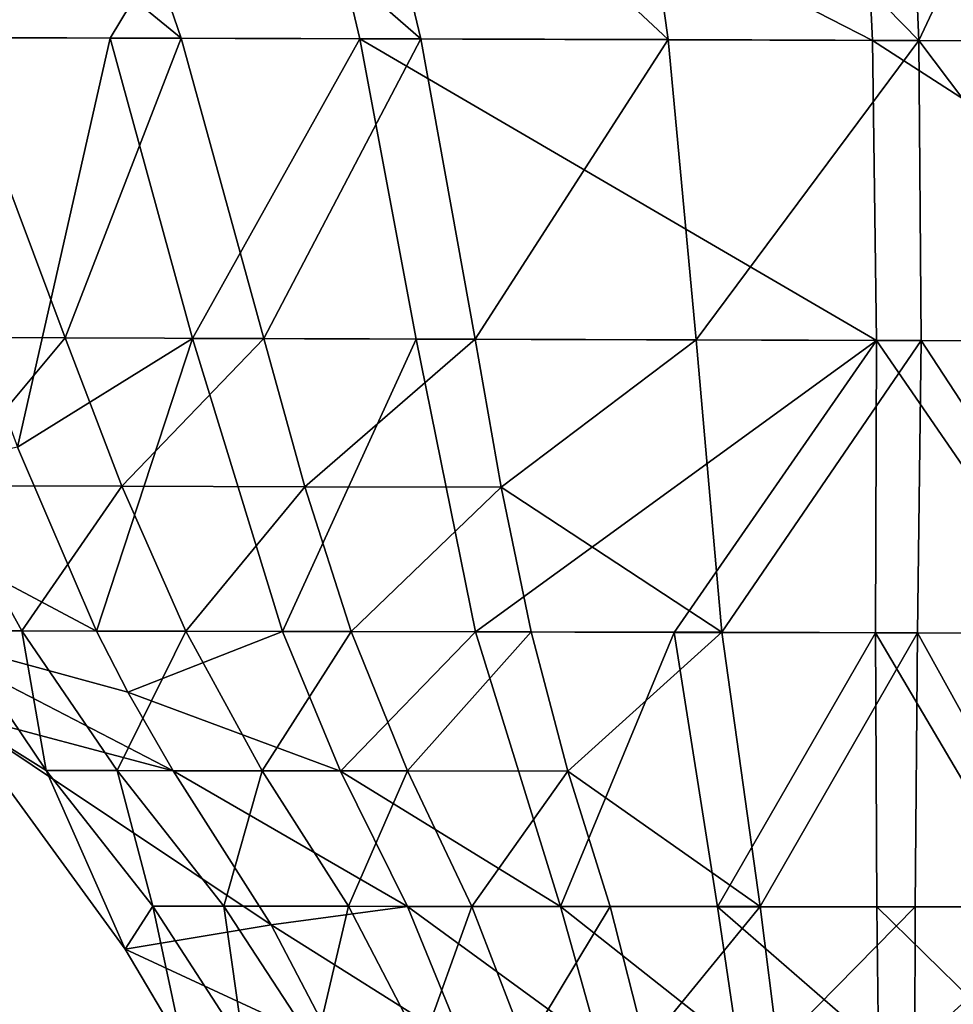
# Model space of a CAD drawing. Header units: millimetres. Extents: x 11 to 151, y -169 to 1060.
# Tile 142 of 148: x 73 to 82, y 1010 to 1019. Entities that reach past the tile are written whole.
import ezdxf

# ---------------------------------------------------------------- set-up
doc = ezdxf.new("R2010")
doc.units = ezdxf.units.MM
doc.header["$LTSCALE"] = 25.4
doc.layers.get('0').update_dxf_attribs({"true_color": 0xff5454})

# ---------------------------------------------------------------- blocks, each defined once
blk = doc.blocks.new('MONO-BIURKOWA-GOLD-7713.STL')
at = {"color": 18, "true_color": 0x000000}
mesh = blk.add_polyface(dxfattribs=at)
corners = [(73.9861, 1204.3463, 8.6806), (71.0935, 1201.3938, 8.7837), (70.9712, 1204.34, 8.5459), (71.2188, 1198.4663, 9.0206)]
mesh.append_faces([[corners[k] for k in face] for face in [(0, 1, 2), (1, 0, 3)]], dxfattribs={"vtx0": -1, "color": 18})
mesh = blk.add_polyface(dxfattribs=at)
corners = [(73.9861, 1204.3463, 8.6806), (73.4431, 1195.5145, 9.4066), (71.2188, 1198.4663, 9.0206), (73.6717, 1198.4585, 9.1686)]
mesh.append_faces([[corners[k] for k in face] for face in [(0, 1, 2), (1, 0, 3)]], dxfattribs={"vtx0": -1, "color": 18})
mesh = blk.add_polyface(dxfattribs=at)
corners = [(63.9905, 1198.4883, 9.4075), (60.4286, 1201.3989, 9.2405), (62.9894, 1201.3978, 8.9828)]
mesh.append_faces([[corners[k] for k in face] for face in [(0, 1, 2)]], dxfattribs={"color": 18})
mesh = blk.add_polyface(dxfattribs=at)
corners = [(63.9905, 1198.4883, 9.4075), (61.7474, 1198.4938, 9.7908), (60.4286, 1201.3989, 9.2405)]
mesh.append_faces([[corners[k] for k in face] for face in [(0, 1, 2)]], dxfattribs={"color": 18})
mesh = blk.add_polyface(dxfattribs=at)
corners = [(65.0482, 1201.3956, 20.539), (60.5873, 1199.2885, 19.7336), (60.9134, 1198.4919, 19.6274)]
mesh.append_faces([[corners[k] for k in face] for face in [(0, 1, 2)]], dxfattribs={"color": 18})
mesh = blk.add_polyface(dxfattribs=at)
corners = [(65.0482, 1201.3956, 20.539), (60.9134, 1198.4919, 19.6274), (63.2923, 1198.4866, 19.9694)]
mesh.append_faces([[corners[k] for k in face] for face in [(0, 1, 2)]], dxfattribs={"color": 18})
mesh = blk.add_polyface(dxfattribs=at)
corners = [(66.3375, 1198.4816, 9.1351), (63.9905, 1198.4883, 9.4075), (62.9894, 1201.3978, 8.9828)]
mesh.append_faces([[corners[k] for k in face] for face in [(0, 1, 2)]], dxfattribs={"color": 18})
mesh = blk.add_polyface(dxfattribs=at)
corners = [(66.3375, 1198.4816, 9.1351), (62.9894, 1201.3978, 8.9828), (65.6383, 1201.3966, 8.8086)]
mesh.append_faces([[corners[k] for k in face] for face in [(0, 1, 2)]], dxfattribs={"color": 18})
mesh = blk.add_polyface(dxfattribs=at)
corners = [(65.7407, 1198.4802, 20.2453), (65.0482, 1201.3956, 20.539), (63.2923, 1198.4866, 19.9694)]
mesh.append_faces([[corners[k] for k in face] for face in [(0, 1, 2)]], dxfattribs={"color": 18})
mesh = blk.add_polyface(dxfattribs=at)
corners = [(70.7637, 1198.4659, 20.5922), (70.6234, 1201.3929, 20.8605), (65.0482, 1201.3956, 20.539)]
mesh.append_faces([[corners[k] for k in face] for face in [(0, 1, 2)]], dxfattribs={"color": 18})
mesh = blk.add_polyface(dxfattribs=at)
corners = [(70.7637, 1198.4659, 20.5922), (65.0482, 1201.3956, 20.539), (65.7407, 1198.4802, 20.2453)]
mesh.append_faces([[corners[k] for k in face] for face in [(0, 1, 2)]], dxfattribs={"color": 18})
mesh = blk.add_polyface(dxfattribs=at)
corners = [(68.7613, 1198.4741, 9.005), (66.3375, 1198.4816, 9.1351), (65.6383, 1201.3966, 8.8086)]
mesh.append_faces([[corners[k] for k in face] for face in [(0, 1, 2)]], dxfattribs={"color": 18})
mesh = blk.add_polyface(dxfattribs=at)
corners = [(68.7613, 1198.4741, 9.005), (65.6383, 1201.3966, 8.8086), (68.3516, 1201.3953, 8.7415)]
mesh.append_faces([[corners[k] for k in face] for face in [(0, 1, 2)]], dxfattribs={"color": 18})
mesh = blk.add_polyface(dxfattribs=at)
corners = [(71.2188, 1198.4663, 9.0206), (68.3516, 1201.3953, 8.7415), (71.0935, 1201.3938, 8.7837)]
mesh.append_faces([[corners[k] for k in face] for face in [(0, 1, 2)]], dxfattribs={"color": 18})
mesh = blk.add_polyface(dxfattribs=at)
corners = [(71.2188, 1198.4663, 9.0206), (68.7613, 1198.4741, 9.005), (68.3516, 1201.3953, 8.7415)]
mesh.append_faces([[corners[k] for k in face] for face in [(0, 1, 2)]], dxfattribs={"color": 18})
mesh = blk.add_polyface(dxfattribs=at)
corners = [(75.8109, 1198.4517, 20.6556), (70.6234, 1201.3929, 20.8605), (70.7637, 1198.4659, 20.5922)]
mesh.append_faces([[corners[k] for k in face] for face in [(0, 1, 2)]], dxfattribs={"color": 18})
mesh = blk.add_polyface(dxfattribs=at)
corners = [(76.2186, 1201.3903, 20.9695), (70.6234, 1201.3929, 20.8605), (75.8109, 1198.4517, 20.6556)]
mesh.append_faces([[corners[k] for k in face] for face in [(0, 1, 2)]], dxfattribs={"color": 18})
mesh = blk.add_polyface(dxfattribs=at)
corners = [(63.2923, 1198.4866, 19.9694), (60.9134, 1198.4919, 19.6274), (62.3855, 1194.4768, 19.0929)]
mesh.append_faces([[corners[k] for k in face] for face in [(0, 1, 2)]], dxfattribs={"color": 18})
mesh = blk.add_polyface(dxfattribs=at)
corners = [(61.7474, 1198.4938, 9.7908), (62.8533, 1195.5503, 10.3319), (60.9368, 1195.5551, 12.2686)]
mesh.append_faces([[corners[k] for k in face] for face in [(0, 1, 2)]], dxfattribs={"color": 18})
mesh = blk.add_polyface(dxfattribs=at)
corners = [(63.9905, 1198.4883, 9.4075), (62.8533, 1195.5503, 10.3319), (61.7474, 1198.4938, 9.7908)]
mesh.append_faces([[corners[k] for k in face] for face in [(0, 1, 2)]], dxfattribs={"color": 18})
mesh = blk.add_polyface(dxfattribs=at)
corners = [(64.102, 1195.543, 19.6343), (63.2923, 1198.4866, 19.9694), (62.3855, 1194.4768, 19.0929)]
mesh.append_faces([[corners[k] for k in face] for face in [(0, 1, 2)]], dxfattribs={"color": 18})
mesh = blk.add_polyface(dxfattribs=at)
corners = [(64.7992, 1195.5447, 9.8232), (62.8533, 1195.5503, 10.3319), (63.9905, 1198.4883, 9.4075)]
mesh.append_faces([[corners[k] for k in face] for face in [(0, 1, 2)]], dxfattribs={"color": 18})
mesh = blk.add_polyface(dxfattribs=at)
corners = [(65.7407, 1198.4802, 20.2453), (63.2923, 1198.4866, 19.9694), (64.102, 1195.543, 19.6343)]
mesh.append_faces([[corners[k] for k in face] for face in [(0, 1, 2)]], dxfattribs={"color": 18})
mesh = blk.add_polyface(dxfattribs=at)
corners = [(66.3375, 1198.4816, 9.1351), (64.7992, 1195.5447, 9.8232), (63.9905, 1198.4883, 9.4075)]
mesh.append_faces([[corners[k] for k in face] for face in [(0, 1, 2)]], dxfattribs={"color": 18})
mesh = blk.add_polyface(dxfattribs=at)
corners = [(66.2911, 1195.5365, 19.95), (65.7407, 1198.4802, 20.2453), (64.102, 1195.543, 19.6343)]
mesh.append_faces([[corners[k] for k in face] for face in [(0, 1, 2)]], dxfattribs={"color": 18})
mesh = blk.add_polyface(dxfattribs=at)
corners = [(66.871, 1195.5378, 9.453), (64.7992, 1195.5447, 9.8232), (66.3375, 1198.4816, 9.1351)]
mesh.append_faces([[corners[k] for k in face] for face in [(0, 1, 2)]], dxfattribs={"color": 18})
mesh = blk.add_polyface(dxfattribs=at)
corners = [(70.8053, 1195.5221, 20.3239), (70.7637, 1198.4659, 20.5922), (65.7407, 1198.4802, 20.2453)]
mesh.append_faces([[corners[k] for k in face] for face in [(0, 1, 2)]], dxfattribs={"color": 18})
mesh = blk.add_polyface(dxfattribs=at)
corners = [(70.8053, 1195.5221, 20.3239), (65.7407, 1198.4802, 20.2453), (66.2911, 1195.5365, 19.95)]
mesh.append_faces([[corners[k] for k in face] for face in [(0, 1, 2)]], dxfattribs={"color": 18})
mesh = blk.add_polyface(dxfattribs=at)
corners = [(68.7613, 1198.4741, 9.005), (66.871, 1195.5378, 9.453), (66.3375, 1198.4816, 9.1351)]
mesh.append_faces([[corners[k] for k in face] for face in [(0, 1, 2)]], dxfattribs={"color": 18})
mesh = blk.add_polyface(dxfattribs=at)
corners = [(69.0362, 1195.5304, 9.2609), (66.871, 1195.5378, 9.453), (68.7613, 1198.4741, 9.005)]
mesh.append_faces([[corners[k] for k in face] for face in [(0, 1, 2)]], dxfattribs={"color": 18})
mesh = blk.add_polyface(dxfattribs=at)
corners = [(71.2188, 1198.4663, 9.0206), (69.0362, 1195.5304, 9.2609), (68.7613, 1198.4741, 9.005)]
mesh.append_faces([[corners[k] for k in face] for face in [(0, 1, 2)]], dxfattribs={"color": 18})
mesh = blk.add_polyface(dxfattribs=at)
corners = [(71.2424, 1195.5225, 9.2509), (69.0362, 1195.5304, 9.2609), (71.2188, 1198.4663, 9.0206)]
mesh.append_faces([[corners[k] for k in face] for face in [(0, 1, 2)]], dxfattribs={"color": 18})
mesh = blk.add_polyface(dxfattribs=at)
corners = [(75.3478, 1195.5076, 20.3429), (70.7637, 1198.4659, 20.5922), (70.8053, 1195.5221, 20.3239)]
mesh.append_faces([[corners[k] for k in face] for face in [(0, 1, 2)]], dxfattribs={"color": 18})
mesh = blk.add_polyface(dxfattribs=at)
corners = [(75.8109, 1198.4517, 20.6556), (70.7637, 1198.4659, 20.5922), (75.3478, 1195.5076, 20.3429)]
mesh.append_faces([[corners[k] for k in face] for face in [(0, 1, 2)]], dxfattribs={"color": 18})
mesh = blk.add_polyface(dxfattribs=at)
corners = [(73.4431, 1195.5145, 9.4066), (71.2424, 1195.5225, 9.2509), (71.2188, 1198.4663, 9.0206)]
mesh.append_faces([[corners[k] for k in face] for face in [(0, 1, 2)]], dxfattribs={"color": 18})
mesh = blk.add_polyface(dxfattribs=at)
corners = [(60.9368, 1195.5551, 12.2686), (62.8533, 1195.5503, 10.3319), (61.6398, 1194.0988, 12.4437)]
mesh.append_faces([[corners[k] for k in face] for face in [(0, 1, 2)]], dxfattribs={"color": 18})
mesh = blk.add_polyface(dxfattribs=at)
corners = [(62.8533, 1195.5503, 10.3319), (63.4095, 1194.095, 10.601), (61.6398, 1194.0988, 12.4437)]
mesh.append_faces([[corners[k] for k in face] for face in [(0, 1, 2)]], dxfattribs={"color": 18})
mesh = blk.add_polyface(dxfattribs=at)
corners = [(64.102, 1195.543, 19.6343), (62.3855, 1194.4768, 19.0929), (63.1609, 1192.6727, 18.8524)]
mesh.append_faces([[corners[k] for k in face] for face in [(0, 1, 2)]], dxfattribs={"color": 18})
mesh = blk.add_polyface(dxfattribs=at)
corners = [(64.7992, 1195.5447, 9.8232), (63.4095, 1194.095, 10.601), (62.8533, 1195.5503, 10.3319)]
mesh.append_faces([[corners[k] for k in face] for face in [(0, 1, 2)]], dxfattribs={"color": 18})
mesh = blk.add_polyface(dxfattribs=at)
corners = [(64.9822, 1192.6697, 19.308), (64.102, 1195.543, 19.6343), (63.1609, 1192.6727, 18.8524)]
mesh.append_faces([[corners[k] for k in face] for face in [(0, 1, 2)]], dxfattribs={"color": 18})
mesh = blk.add_polyface(dxfattribs=at)
corners = [(65.1999, 1194.0905, 10.0289), (63.4095, 1194.095, 10.601), (64.7992, 1195.5447, 9.8232)]
mesh.append_faces([[corners[k] for k in face] for face in [(0, 1, 2)]], dxfattribs={"color": 18})
mesh = blk.add_polyface(dxfattribs=at)
corners = [(66.2911, 1195.5365, 19.95), (64.102, 1195.543, 19.6343), (64.9822, 1192.6697, 19.308)]
mesh.append_faces([[corners[k] for k in face] for face in [(0, 1, 2)]], dxfattribs={"color": 18})
mesh = blk.add_polyface(dxfattribs=at)
corners = [(66.871, 1195.5378, 9.453), (65.1999, 1194.0905, 10.0289), (64.7992, 1195.5447, 9.8232)]
mesh.append_faces([[corners[k] for k in face] for face in [(0, 1, 2)]], dxfattribs={"color": 18})
mesh = blk.add_polyface(dxfattribs=at)
corners = [(66.8753, 1192.6661, 19.663), (66.2911, 1195.5365, 19.95), (64.9822, 1192.6697, 19.308)]
mesh.append_faces([[corners[k] for k in face] for face in [(0, 1, 2)]], dxfattribs={"color": 18})
mesh = blk.add_polyface(dxfattribs=at)
corners = [(67.1266, 1194.0851, 9.6094), (65.1999, 1194.0905, 10.0289), (66.871, 1195.5378, 9.453)]
mesh.append_faces([[corners[k] for k in face] for face in [(0, 1, 2)]], dxfattribs={"color": 18})
mesh = blk.add_polyface(dxfattribs=at)
corners = [(70.8053, 1195.5221, 20.3239), (66.2911, 1195.5365, 19.95), (66.8753, 1192.6661, 19.663)]
mesh.append_faces([[corners[k] for k in face] for face in [(0, 1, 2)]], dxfattribs={"color": 18})
mesh = blk.add_polyface(dxfattribs=at)
corners = [(69.0362, 1195.5304, 9.2609), (67.1266, 1194.0851, 9.6094), (66.871, 1195.5378, 9.453)]
mesh.append_faces([[corners[k] for k in face] for face in [(0, 1, 2)]], dxfattribs={"color": 18})
mesh = blk.add_polyface(dxfattribs=at)
corners = [(70.8053, 1195.5221, 20.3239), (66.8753, 1192.6661, 19.663), (68.8202, 1192.6622, 19.915)]
mesh.append_faces([[corners[k] for k in face] for face in [(0, 1, 2)]], dxfattribs={"color": 18})
mesh = blk.add_polyface(dxfattribs=at)
corners = [(69.2888, 1192.6631, 9.509), (67.1266, 1194.0851, 9.6094), (69.0362, 1195.5304, 9.2609)]
mesh.append_faces([[corners[k] for k in face] for face in [(0, 1, 2)]], dxfattribs={"color": 18})
mesh = blk.add_polyface(dxfattribs=at)
corners = [(70.8053, 1195.5221, 20.3239), (68.8202, 1192.6622, 19.915), (70.795, 1192.6582, 20.0616)]
mesh.append_faces([[corners[k] for k in face] for face in [(0, 1, 2)]], dxfattribs={"color": 18})
mesh = blk.add_polyface(dxfattribs=at)
corners = [(71.2424, 1195.5225, 9.2509), (69.2888, 1192.6631, 9.509), (69.0362, 1195.5304, 9.2609)]
mesh.append_faces([[corners[k] for k in face] for face in [(0, 1, 2)]], dxfattribs={"color": 18})
mesh = blk.add_polyface(dxfattribs=at)
corners = [(71.2424, 1195.5225, 9.2509), (71.2066, 1192.6587, 9.4721), (69.2888, 1192.6631, 9.509)]
mesh.append_faces([[corners[k] for k in face] for face in [(0, 1, 2)]], dxfattribs={"color": 18})
mesh = blk.add_polyface(dxfattribs=at)
corners = [(72.7778, 1192.6541, 20.1009), (70.8053, 1195.5221, 20.3239), (70.795, 1192.6582, 20.0616)]
mesh.append_faces([[corners[k] for k in face] for face in [(0, 1, 2)]], dxfattribs={"color": 18})
mesh = blk.add_polyface(dxfattribs=at)
corners = [(75.3478, 1195.5076, 20.3429), (70.8053, 1195.5221, 20.3239), (72.7778, 1192.6541, 20.1009)]
mesh.append_faces([[corners[k] for k in face] for face in [(0, 1, 2)]], dxfattribs={"color": 18})
mesh = blk.add_polyface(dxfattribs=at)
corners = [(73.118, 1192.6543, 9.6345), (71.2066, 1192.6587, 9.4721), (71.2424, 1195.5225, 9.2509)]
mesh.append_faces([[corners[k] for k in face] for face in [(0, 1, 2)]], dxfattribs={"color": 18})
mesh = blk.add_polyface(dxfattribs=at)
corners = [(73.4431, 1195.5145, 9.4066), (73.118, 1192.6543, 9.6345), (71.2424, 1195.5225, 9.2509)]
mesh.append_faces([[corners[k] for k in face] for face in [(0, 1, 2)]], dxfattribs={"color": 18})
mesh = blk.add_polyface(dxfattribs=at)
corners = [(63.1609, 1192.6727, 18.8524), (62.3855, 1194.4768, 19.0929), (60.5374, 1194.0701, 17.425)]
mesh.append_faces([[corners[k] for k in face] for face in [(0, 1, 2)]], dxfattribs={"color": 18})
mesh = blk.add_polyface(dxfattribs=at)
corners = [(63.1609, 1192.6727, 18.8524), (60.5374, 1194.0701, 17.425), (61.2606, 1192.6758, 17.371)]
mesh.append_faces([[corners[k] for k in face] for face in [(0, 1, 2)]], dxfattribs={"color": 18})
mesh = blk.add_polyface(dxfattribs=at)
corners = [(61.6398, 1194.0988, 12.4437), (62.4285, 1192.6766, 12.6209), (61.743, 1192.6772, 14.9268)]
mesh.append_faces([[corners[k] for k in face] for face in [(0, 1, 2)]], dxfattribs={"color": 18})
mesh = blk.add_polyface(dxfattribs=at)
corners = [(61.6398, 1194.0988, 12.4437), (63.4095, 1194.095, 10.601), (62.4285, 1192.6766, 12.6209)]
mesh.append_faces([[corners[k] for k in face] for face in [(0, 1, 2)]], dxfattribs={"color": 18})
mesh = blk.add_polyface(dxfattribs=at)
corners = [(63.4095, 1194.095, 10.601), (64.0361, 1192.674, 10.871), (62.4285, 1192.6766, 12.6209)]
mesh.append_faces([[corners[k] for k in face] for face in [(0, 1, 2)]], dxfattribs={"color": 18})
mesh = blk.add_polyface(dxfattribs=at)
corners = [(65.1999, 1194.0905, 10.0289), (64.0361, 1192.674, 10.871), (63.4095, 1194.095, 10.601)]
mesh.append_faces([[corners[k] for k in face] for face in [(0, 1, 2)]], dxfattribs={"color": 18})
mesh = blk.add_polyface(dxfattribs=at)
corners = [(65.655, 1192.6709, 10.2346), (64.0361, 1192.674, 10.871), (65.1999, 1194.0905, 10.0289)]
mesh.append_faces([[corners[k] for k in face] for face in [(0, 1, 2)]], dxfattribs={"color": 18})
mesh = blk.add_polyface(dxfattribs=at)
corners = [(67.1266, 1194.0851, 9.6094), (65.655, 1192.6709, 10.2346), (65.1999, 1194.0905, 10.0289)]
mesh.append_faces([[corners[k] for k in face] for face in [(0, 1, 2)]], dxfattribs={"color": 18})
mesh = blk.add_polyface(dxfattribs=at)
corners = [(67.4181, 1192.6672, 9.7648), (65.655, 1192.6709, 10.2346), (67.1266, 1194.0851, 9.6094)]
mesh.append_faces([[corners[k] for k in face] for face in [(0, 1, 2)]], dxfattribs={"color": 18})
mesh = blk.add_polyface(dxfattribs=at)
corners = [(69.2888, 1192.6631, 9.509), (67.4181, 1192.6672, 9.7648), (67.1266, 1194.0851, 9.6094)]
mesh.append_faces([[corners[k] for k in face] for face in [(0, 1, 2)]], dxfattribs={"color": 18})
mesh = blk.add_polyface(dxfattribs=at)
corners = [(63.9099, 1191.304, 18.6693), (61.2606, 1192.6758, 17.371), (61.748, 1191.8784, 17.342)]
mesh.append_faces([[corners[k] for k in face] for face in [(0, 1, 2)]], dxfattribs={"color": 18})
mesh = blk.add_polyface(dxfattribs=at)
corners = [(63.9099, 1191.304, 18.6693), (63.4655, 1192.0756, 18.7726), (61.2606, 1192.6758, 17.371)]
mesh.append_faces([[corners[k] for k in face] for face in [(0, 1, 2)]], dxfattribs={"color": 18})
mesh = blk.add_polyface(dxfattribs=at)
corners = [(63.4655, 1192.0756, 18.7726), (63.1609, 1192.6727, 18.8524), (61.2606, 1192.6758, 17.371)]
mesh.append_faces([[corners[k] for k in face] for face in [(0, 1, 2)]], dxfattribs={"color": 18})
mesh = blk.add_polyface(dxfattribs=at)
corners = [(61.743, 1192.6772, 14.9268), (62.6662, 1191.3066, 14.9435), (61.748, 1191.8784, 17.342)]
mesh.append_faces([[corners[k] for k in face] for face in [(0, 1, 2)]], dxfattribs={"color": 18})
mesh = blk.add_polyface(dxfattribs=at)
corners = [(61.743, 1192.6772, 14.9268), (62.4285, 1192.6766, 12.6209), (62.6662, 1191.3066, 14.9435)]
mesh.append_faces([[corners[k] for k in face] for face in [(0, 1, 2)]], dxfattribs={"color": 18})
mesh = blk.add_polyface(dxfattribs=at)
corners = [(62.4285, 1192.6766, 12.6209), (63.3613, 1191.3063, 12.8021), (62.6662, 1191.3066, 14.9435)]
mesh.append_faces([[corners[k] for k in face] for face in [(0, 1, 2)]], dxfattribs={"color": 18})
mesh = blk.add_polyface(dxfattribs=at)
corners = [(62.4285, 1192.6766, 12.6209), (64.0361, 1192.674, 10.871), (63.3613, 1191.3063, 12.8021)]
mesh.append_faces([[corners[k] for k in face] for face in [(0, 1, 2)]], dxfattribs={"color": 18})
mesh = blk.add_polyface(dxfattribs=at)
corners = [(64.9822, 1192.6697, 19.308), (63.1609, 1192.6727, 18.8524), (63.4655, 1192.0756, 18.7726)]
mesh.append_faces([[corners[k] for k in face] for face in [(0, 1, 2)]], dxfattribs={"color": 18})
mesh = blk.add_polyface(dxfattribs=at)
corners = [(64.0361, 1192.674, 10.871), (64.784, 1191.3048, 11.1433), (63.3613, 1191.3063, 12.8021)]
mesh.append_faces([[corners[k] for k in face] for face in [(0, 1, 2)]], dxfattribs={"color": 18})
mesh = blk.add_polyface(dxfattribs=at)
corners = [(65.655, 1192.6709, 10.2346), (64.784, 1191.3048, 11.1433), (64.0361, 1192.674, 10.871)]
mesh.append_faces([[corners[k] for k in face] for face in [(0, 1, 2)]], dxfattribs={"color": 18})
mesh = blk.add_polyface(dxfattribs=at)
corners = [(66.2072, 1191.3031, 10.4413), (64.784, 1191.3048, 11.1433), (65.655, 1192.6709, 10.2346)]
mesh.append_faces([[corners[k] for k in face] for face in [(0, 1, 2)]], dxfattribs={"color": 18})
mesh = blk.add_polyface(dxfattribs=at)
corners = [(67.4181, 1192.6672, 9.7648), (66.2072, 1191.3031, 10.4413), (65.655, 1192.6709, 10.2346)]
mesh.append_faces([[corners[k] for k in face] for face in [(0, 1, 2)]], dxfattribs={"color": 18})
mesh = blk.add_polyface(dxfattribs=at)
corners = [(65.5526, 1191.3021, 19.153), (64.9822, 1192.6697, 19.308), (63.4655, 1192.0756, 18.7726)]
mesh.append_faces([[corners[k] for k in face] for face in [(0, 1, 2)]], dxfattribs={"color": 18})
mesh = blk.add_polyface(dxfattribs=at)
corners = [(66.8753, 1192.6661, 19.663), (64.9822, 1192.6697, 19.308), (65.5526, 1191.3021, 19.153)]
mesh.append_faces([[corners[k] for k in face] for face in [(0, 1, 2)]], dxfattribs={"color": 18})
mesh = blk.add_polyface(dxfattribs=at)
corners = [(67.706, 1189.9739, 19.3962), (66.8753, 1192.6661, 19.663), (65.5526, 1191.3021, 19.153)]
mesh.append_faces([[corners[k] for k in face] for face in [(0, 1, 2)]], dxfattribs={"color": 18})
mesh = blk.add_polyface(dxfattribs=at)
corners = [(67.7781, 1191.301, 9.9199), (66.2072, 1191.3031, 10.4413), (67.4181, 1192.6672, 9.7648)]
mesh.append_faces([[corners[k] for k in face] for face in [(0, 1, 2)]], dxfattribs={"color": 18})
mesh = blk.add_polyface(dxfattribs=at)
corners = [(68.8202, 1192.6622, 19.915), (66.8753, 1192.6661, 19.663), (67.706, 1189.9739, 19.3962)]
mesh.append_faces([[corners[k] for k in face] for face in [(0, 1, 2)]], dxfattribs={"color": 18})
mesh = blk.add_polyface(dxfattribs=at)
corners = [(69.2888, 1192.6631, 9.509), (67.7781, 1191.301, 9.9199), (67.4181, 1192.6672, 9.7648)]
mesh.append_faces([[corners[k] for k in face] for face in [(0, 1, 2)]], dxfattribs={"color": 18})
mesh = blk.add_polyface(dxfattribs=at)
corners = [(69.2451, 1189.9729, 19.6666), (68.8202, 1192.6622, 19.915), (67.706, 1189.9739, 19.3962)]
mesh.append_faces([[corners[k] for k in face] for face in [(0, 1, 2)]], dxfattribs={"color": 18})
mesh = blk.add_polyface(dxfattribs=at)
corners = [(69.6645, 1189.9736, 9.7497), (67.7781, 1191.301, 9.9199), (69.2888, 1192.6631, 9.509)]
mesh.append_faces([[corners[k] for k in face] for face in [(0, 1, 2)]], dxfattribs={"color": 18})
mesh = blk.add_polyface(dxfattribs=at)
corners = [(70.795, 1192.6582, 20.0616), (68.8202, 1192.6622, 19.915), (69.2451, 1189.9729, 19.6666)]
mesh.append_faces([[corners[k] for k in face] for face in [(0, 1, 2)]], dxfattribs={"color": 18})
mesh = blk.add_polyface(dxfattribs=at)
corners = [(70.8084, 1189.9718, 19.8128), (70.795, 1192.6582, 20.0616), (69.2451, 1189.9729, 19.6666)]
mesh.append_faces([[corners[k] for k in face] for face in [(0, 1, 2)]], dxfattribs={"color": 18})
mesh = blk.add_polyface(dxfattribs=at)
corners = [(71.2066, 1192.6587, 9.4721), (69.6645, 1189.9736, 9.7497), (69.2888, 1192.6631, 9.509)]
mesh.append_faces([[corners[k] for k in face] for face in [(0, 1, 2)]], dxfattribs={"color": 18})
mesh = blk.add_polyface(dxfattribs=at)
corners = [(71.2066, 1192.6587, 9.4721), (71.1823, 1189.9725, 9.6819), (69.6645, 1189.9736, 9.7497)]
mesh.append_faces([[corners[k] for k in face] for face in [(0, 1, 2)]], dxfattribs={"color": 18})
mesh = blk.add_polyface(dxfattribs=at)
corners = [(72.3798, 1189.9708, 19.8328), (70.795, 1192.6582, 20.0616), (70.8084, 1189.9718, 19.8128)]
mesh.append_faces([[corners[k] for k in face] for face in [(0, 1, 2)]], dxfattribs={"color": 18})
mesh = blk.add_polyface(dxfattribs=at)
corners = [(72.7778, 1192.6541, 20.1009), (70.795, 1192.6582, 20.0616), (72.3798, 1189.9708, 19.8328)]
mesh.append_faces([[corners[k] for k in face] for face in [(0, 1, 2)]], dxfattribs={"color": 18})
mesh = blk.add_polyface(dxfattribs=at)
corners = [(72.6931, 1189.9714, 9.8476), (71.1823, 1189.9725, 9.6819), (71.2066, 1192.6587, 9.4721)]
mesh.append_faces([[corners[k] for k in face] for face in [(0, 1, 2)]], dxfattribs={"color": 18})
mesh = blk.add_polyface(dxfattribs=at)
corners = [(73.118, 1192.6543, 9.6345), (72.6931, 1189.9714, 9.8476), (71.2066, 1192.6587, 9.4721)]
mesh.append_faces([[corners[k] for k in face] for face in [(0, 1, 2)]], dxfattribs={"color": 18})
mesh = blk.add_polyface(dxfattribs=at)
corners = [(65.5526, 1191.3021, 19.153), (63.4655, 1192.0756, 18.7726), (63.9099, 1191.304, 18.6693)]
mesh.append_faces([[corners[k] for k in face] for face in [(0, 1, 2)]], dxfattribs={"color": 18})
mesh = blk.add_polyface(dxfattribs=at)
corners = [(61.748, 1191.8784, 17.342), (62.6662, 1191.3066, 14.9435), (63.4409, 1189.5571, 17.2657)]
mesh.append_faces([[corners[k] for k in face] for face in [(0, 1, 2)]], dxfattribs={"color": 18})
mesh = blk.add_polyface(dxfattribs=at)
corners = [(64.873, 1189.7932, 18.4684), (61.748, 1191.8784, 17.342), (63.4409, 1189.5571, 17.2657)]
mesh.append_faces([[corners[k] for k in face] for face in [(0, 1, 2)]], dxfattribs={"color": 18})
mesh = blk.add_polyface(dxfattribs=at)
corners = [(64.873, 1189.7932, 18.4684), (63.9099, 1191.304, 18.6693), (61.748, 1191.8784, 17.342)]
mesh.append_faces([[corners[k] for k in face] for face in [(0, 1, 2)]], dxfattribs={"color": 18})
mesh = blk.add_polyface(dxfattribs=at)
corners = [(62.6662, 1191.3066, 14.9435), (63.7122, 1189.9769, 14.9646), (63.4409, 1189.5571, 17.2657)]
mesh.append_faces([[corners[k] for k in face] for face in [(0, 1, 2)]], dxfattribs={"color": 18})
mesh = blk.add_polyface(dxfattribs=at)
corners = [(62.6662, 1191.3066, 14.9435), (63.3613, 1191.3063, 12.8021), (63.7122, 1189.9769, 14.9646)]
mesh.append_faces([[corners[k] for k in face] for face in [(0, 1, 2)]], dxfattribs={"color": 18})
mesh = blk.add_polyface(dxfattribs=at)
corners = [(63.3613, 1191.3063, 12.8021), (64.4085, 1189.9768, 12.9858), (63.7122, 1189.9769, 14.9646)]
mesh.append_faces([[corners[k] for k in face] for face in [(0, 1, 2)]], dxfattribs={"color": 18})
mesh = blk.add_polyface(dxfattribs=at)
corners = [(63.3613, 1191.3063, 12.8021), (64.784, 1191.3048, 11.1433), (64.4085, 1189.9768, 12.9858)]
mesh.append_faces([[corners[k] for k in face] for face in [(0, 1, 2)]], dxfattribs={"color": 18})
mesh = blk.add_polyface(dxfattribs=at)
corners = [(66.2066, 1189.9747, 19.004), (63.9099, 1191.304, 18.6693), (64.873, 1189.7932, 18.4684)]
mesh.append_faces([[corners[k] for k in face] for face in [(0, 1, 2)]], dxfattribs={"color": 18})
mesh = blk.add_polyface(dxfattribs=at)
corners = [(66.2066, 1189.9747, 19.004), (65.5526, 1191.3021, 19.153), (63.9099, 1191.304, 18.6693)]
mesh.append_faces([[corners[k] for k in face] for face in [(0, 1, 2)]], dxfattribs={"color": 18})
mesh = blk.add_polyface(dxfattribs=at)
corners = [(64.784, 1191.3048, 11.1433), (65.6288, 1189.9763, 11.4165), (64.4085, 1189.9768, 12.9858)]
mesh.append_faces([[corners[k] for k in face] for face in [(0, 1, 2)]], dxfattribs={"color": 18})
mesh = blk.add_polyface(dxfattribs=at)
corners = [(66.2072, 1191.3031, 10.4413), (65.6288, 1189.9763, 11.4165), (64.784, 1191.3048, 11.1433)]
mesh.append_faces([[corners[k] for k in face] for face in [(0, 1, 2)]], dxfattribs={"color": 18})
mesh = blk.add_polyface(dxfattribs=at)
corners = [(67.706, 1189.9739, 19.3962), (65.5526, 1191.3021, 19.153), (66.2066, 1189.9747, 19.004)]
mesh.append_faces([[corners[k] for k in face] for face in [(0, 1, 2)]], dxfattribs={"color": 18})
mesh = blk.add_polyface(dxfattribs=at)
corners = [(66.838, 1189.9756, 10.6477), (65.6288, 1189.9763, 11.4165), (66.2072, 1191.3031, 10.4413)]
mesh.append_faces([[corners[k] for k in face] for face in [(0, 1, 2)]], dxfattribs={"color": 18})
mesh = blk.add_polyface(dxfattribs=at)
corners = [(67.7781, 1191.301, 9.9199), (66.838, 1189.9756, 10.6477), (66.2072, 1191.3031, 10.4413)]
mesh.append_faces([[corners[k] for k in face] for face in [(0, 1, 2)]], dxfattribs={"color": 18})
mesh = blk.add_polyface(dxfattribs=at)
corners = [(68.1952, 1189.9746, 10.0736), (66.838, 1189.9756, 10.6477), (67.7781, 1191.301, 9.9199)]
mesh.append_faces([[corners[k] for k in face] for face in [(0, 1, 2)]], dxfattribs={"color": 18})
mesh = blk.add_polyface(dxfattribs=at)
corners = [(69.6645, 1189.9736, 9.7497), (68.1952, 1189.9746, 10.0736), (67.7781, 1191.301, 9.9199)]
mesh.append_faces([[corners[k] for k in face] for face in [(0, 1, 2)]], dxfattribs={"color": 18})
mesh = blk.add_polyface(dxfattribs=at)
corners = [(63.7122, 1189.9769, 14.9646), (64.0048, 1188.6007, 17.2335), (63.4409, 1189.5571, 17.2657)]
mesh.append_faces([[corners[k] for k in face] for face in [(0, 1, 2)]], dxfattribs={"color": 18})
mesh = blk.add_polyface(dxfattribs=at)
corners = [(63.7122, 1189.9769, 14.9646), (64.6052, 1188.6011, 14.9808), (64.0048, 1188.6007, 17.2335)]
mesh.append_faces([[corners[k] for k in face] for face in [(0, 1, 2)]], dxfattribs={"color": 18})
mesh = blk.add_polyface(dxfattribs=at)
corners = [(63.7122, 1189.9769, 14.9646), (64.4085, 1189.9768, 12.9858), (64.6052, 1188.6011, 14.9808)]
mesh.append_faces([[corners[k] for k in face] for face in [(0, 1, 2)]], dxfattribs={"color": 18})
mesh = blk.add_polyface(dxfattribs=at)
corners = [(64.4085, 1189.9768, 12.9858), (65.3064, 1188.6011, 13.1629), (64.6052, 1188.6011, 14.9808)]
mesh.append_faces([[corners[k] for k in face] for face in [(0, 1, 2)]], dxfattribs={"color": 18})
mesh = blk.add_polyface(dxfattribs=at)
corners = [(64.4085, 1189.9768, 12.9858), (65.6288, 1189.9763, 11.4165), (65.3064, 1188.6011, 13.1629)]
mesh.append_faces([[corners[k] for k in face] for face in [(0, 1, 2)]], dxfattribs={"color": 18})
mesh = blk.add_polyface(dxfattribs=at)
corners = [(66.7712, 1188.6002, 18.8561), (66.2066, 1189.9747, 19.004), (64.873, 1189.7932, 18.4684)]
mesh.append_faces([[corners[k] for k in face] for face in [(0, 1, 2)]], dxfattribs={"color": 18})
mesh = blk.add_polyface(dxfattribs=at)
corners = [(65.6288, 1189.9763, 11.4165), (66.3461, 1188.6011, 11.6824), (65.3064, 1188.6011, 13.1629)]
mesh.append_faces([[corners[k] for k in face] for face in [(0, 1, 2)]], dxfattribs={"color": 18})
mesh = blk.add_polyface(dxfattribs=at)
corners = [(66.838, 1189.9756, 10.6477), (66.3461, 1188.6011, 11.6824), (65.6288, 1189.9763, 11.4165)]
mesh.append_faces([[corners[k] for k in face] for face in [(0, 1, 2)]], dxfattribs={"color": 18})
mesh = blk.add_polyface(dxfattribs=at)
corners = [(68.0917, 1188.6, 19.2682), (67.706, 1189.9739, 19.3962), (66.2066, 1189.9747, 19.004)]
mesh.append_faces([[corners[k] for k in face] for face in [(0, 1, 2)]], dxfattribs={"color": 18})
mesh = blk.add_polyface(dxfattribs=at)
corners = [(68.0917, 1188.6, 19.2682), (66.2066, 1189.9747, 19.004), (66.7712, 1188.6002, 18.8561)]
mesh.append_faces([[corners[k] for k in face] for face in [(0, 1, 2)]], dxfattribs={"color": 18})
mesh = blk.add_polyface(dxfattribs=at)
corners = [(67.3673, 1188.601, 10.8469), (66.3461, 1188.6011, 11.6824), (66.838, 1189.9756, 10.6477)]
mesh.append_faces([[corners[k] for k in face] for face in [(0, 1, 2)]], dxfattribs={"color": 18})
mesh = blk.add_polyface(dxfattribs=at)
corners = [(68.1952, 1189.9746, 10.0736), (67.3673, 1188.601, 10.8469), (66.838, 1189.9756, 10.6477)]
mesh.append_faces([[corners[k] for k in face] for face in [(0, 1, 2)]], dxfattribs={"color": 18})
mesh = blk.add_polyface(dxfattribs=at)
corners = [(68.5427, 1188.6007, 10.2207), (67.3673, 1188.601, 10.8469), (68.1952, 1189.9746, 10.0736)]
mesh.append_faces([[corners[k] for k in face] for face in [(0, 1, 2)]], dxfattribs={"color": 18})
mesh = blk.add_polyface(dxfattribs=at)
corners = [(69.4471, 1188.5997, 19.5489), (67.706, 1189.9739, 19.3962), (68.0917, 1188.6, 19.2682)]
mesh.append_faces([[corners[k] for k in face] for face in [(0, 1, 2)]], dxfattribs={"color": 18})
mesh = blk.add_polyface(dxfattribs=at)
corners = [(69.4471, 1188.5997, 19.5489), (69.2451, 1189.9729, 19.6666), (67.706, 1189.9739, 19.3962)]
mesh.append_faces([[corners[k] for k in face] for face in [(0, 1, 2)]], dxfattribs={"color": 18})
mesh = blk.add_polyface(dxfattribs=at)
corners = [(69.6645, 1189.9736, 9.7497), (68.5427, 1188.6007, 10.2207), (68.1952, 1189.9746, 10.0736)]
mesh.append_faces([[corners[k] for k in face] for face in [(0, 1, 2)]], dxfattribs={"color": 18})
mesh = blk.add_polyface(dxfattribs=at)
corners = [(69.8356, 1188.6005, 9.8632), (68.5427, 1188.6007, 10.2207), (69.6645, 1189.9736, 9.7497)]
mesh.append_faces([[corners[k] for k in face] for face in [(0, 1, 2)]], dxfattribs={"color": 18})
mesh = blk.add_polyface(dxfattribs=at)
corners = [(70.8244, 1188.5995, 19.6957), (70.8084, 1189.9718, 19.8128), (69.2451, 1189.9729, 19.6666)]
mesh.append_faces([[corners[k] for k in face] for face in [(0, 1, 2)]], dxfattribs={"color": 18})
mesh = blk.add_polyface(dxfattribs=at)
corners = [(70.8244, 1188.5995, 19.6957), (69.2451, 1189.9729, 19.6666), (69.4471, 1188.5997, 19.5489)]
mesh.append_faces([[corners[k] for k in face] for face in [(0, 1, 2)]], dxfattribs={"color": 18})
mesh = blk.add_polyface(dxfattribs=at)
corners = [(71.1823, 1189.9725, 9.6819), (69.8356, 1188.6005, 9.8632), (69.6645, 1189.9736, 9.7497)]
mesh.append_faces([[corners[k] for k in face] for face in [(0, 1, 2)]], dxfattribs={"color": 18})
mesh = blk.add_polyface(dxfattribs=at)
corners = [(71.1823, 1189.9725, 9.6819), (71.1791, 1188.6002, 9.7808), (69.8356, 1188.6005, 9.8632)]
mesh.append_faces([[corners[k] for k in face] for face in [(0, 1, 2)]], dxfattribs={"color": 18})
mesh = blk.add_polyface(dxfattribs=at)
corners = [(72.3798, 1189.9708, 19.8328), (70.8084, 1189.9718, 19.8128), (72.2101, 1188.5992, 19.7065)]
mesh.append_faces([[corners[k] for k in face] for face in [(0, 1, 2)]], dxfattribs={"color": 18})
mesh = blk.add_polyface(dxfattribs=at)
corners = [(72.2101, 1188.5992, 19.7065), (70.8084, 1189.9718, 19.8128), (70.8244, 1188.5995, 19.6957)]
mesh.append_faces([[corners[k] for k in face] for face in [(0, 1, 2)]], dxfattribs={"color": 18})
mesh = blk.add_polyface(dxfattribs=at)
corners = [(72.6931, 1189.9714, 9.8476), (71.1791, 1188.6002, 9.7808), (71.1823, 1189.9725, 9.6819)]
mesh.append_faces([[corners[k] for k in face] for face in [(0, 1, 2)]], dxfattribs={"color": 18})
mesh = blk.add_polyface(dxfattribs=at)
corners = [(72.6931, 1189.9714, 9.8476), (72.5152, 1188.6, 9.9492), (71.1791, 1188.6002, 9.7808)]
mesh.append_faces([[corners[k] for k in face] for face in [(0, 1, 2)]], dxfattribs={"color": 18})
mesh = blk.add_polyface(dxfattribs=at)
corners = [(65.4967, 1188.6005, 18.3149), (64.873, 1189.7932, 18.4684), (63.4409, 1189.5571, 17.2657)]
mesh.append_faces([[corners[k] for k in face] for face in [(0, 1, 2)]], dxfattribs={"color": 18})
mesh = blk.add_polyface(dxfattribs=at)
corners = [(66.7712, 1188.6002, 18.8561), (64.873, 1189.7932, 18.4684), (65.4967, 1188.6005, 18.3149)]
mesh.append_faces([[corners[k] for k in face] for face in [(0, 1, 2)]], dxfattribs={"color": 18})
mesh = blk.add_polyface(dxfattribs=at)
corners = [(65.4967, 1188.6005, 18.3149), (63.4409, 1189.5571, 17.2657), (64.0048, 1188.6007, 17.2335)]
mesh.append_faces([[corners[k] for k in face] for face in [(0, 1, 2)]], dxfattribs={"color": 18})

msp = doc.modelspace()

# ---------------------------------------------------------------- block references
at = {"color": 0}
msp.add_blockref('MONO-BIURKOWA-GOLD-7713.STL', (10.6325, -179.2931, -757.8436), dxfattribs=at)

doc.saveas('drawing.dxf')
